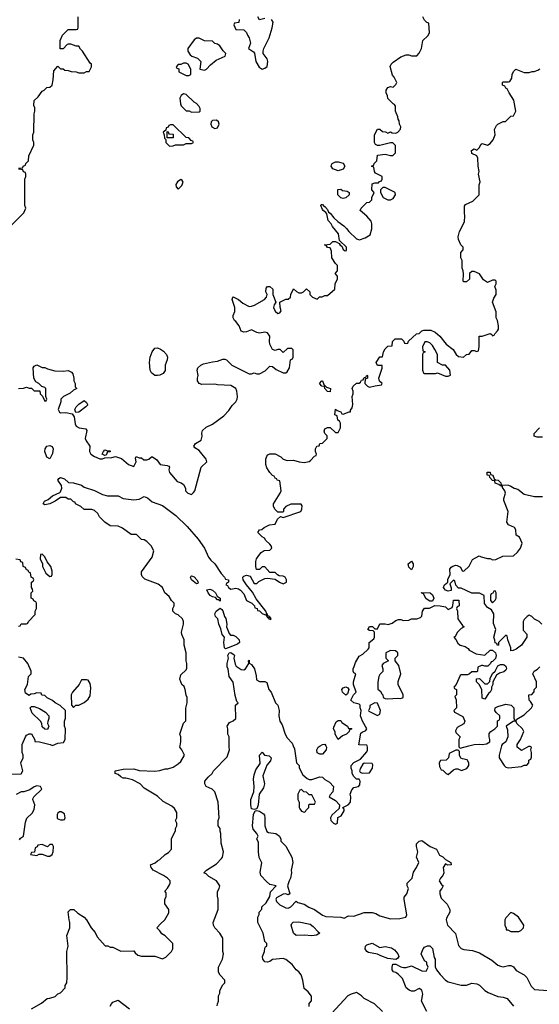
# Model space of a CAD drawing. Header units: inches. Extents: x 2380053 to 2584298, y 380219 to 546618.
# Tile 190 of 256: x 2442599 to 2446566, y 498025 to 505549. Entities that reach past the tile are written whole.
import ezdxf

# ---------------------------------------------------------------- set-up
doc = ezdxf.new("R2010")
doc.units = ezdxf.units.IN
doc.header["$MEASUREMENT"] = 0
doc.layers.add('C4449', color=7, linetype='Continuous')
doc.layers.add('C4540', color=7, linetype='Continuous')

msp = doc.modelspace()

# ---------------------------------------------------------------- linework, layer by layer
at = {"layer": 'C4449', "color": 2}
for points, elevation in [([(2442536.4, 499783.6), (2442610, 499786), (2442624, 499810), (2442608.7, 499870), (2442626, 499910), (2442626, 499930), (2442618, 499950), (2442618, 500000)], 66), ([(2442690, 497991), (2442765.6, 498034.4), (2442809.3, 498070.7), (2442830, 498071), (2442870, 498084.7), (2442890, 498104.7), (2442910, 498112), (2442946, 498150), (2442946, 498170), (2442958, 498190), (2442962, 498230), (2442958, 498430), (2442968.7, 498470), (2442958, 498550), (2442982, 498610), (2442982, 498650), (2442975.3, 498670), (2442968.4, 498731.6), (2442986, 498750), (2443012, 498750), (2443042, 498722), (2443092, 498690), (2443110, 498672), (2443144.7, 498610), (2443175.3, 498575.3), (2443190, 498542), (2443252.7, 498472.7), (2443271.6, 498471.6), (2443290, 498462), (2443310, 498462), (2443370, 498432), (2443470, 498434), (2443479.6, 498419.6), (2443502, 498402), (2443530, 498392), (2443630, 498392), (2443690, 498372), (2443714.6, 498385.4), (2443758, 498430), (2443768, 498450), (2443768, 498490), (2443710, 498548), (2443683.1, 498563.1), (2443670, 498586), (2443646, 498610), (2443676.4, 498643.6), (2443708, 498670), (2443736.4, 498723.6), (2443738, 498750), (2443707.3, 498792.7), (2443707.3, 498827.3), (2443718, 498850), (2443716.4, 498876.4), (2443708, 498890), (2443728.4, 498911.6), (2443742, 498938), (2443748, 498950), (2443748, 498970), (2443728, 498990), (2443698, 499010), (2443618, 499050), (2443602, 499070), (2443598, 499090), (2443633.6, 499106.4), (2443650, 499122), (2443670, 499132), (2443708.9, 499171.1), (2443734.6, 499185.4), (2443758, 499210), (2443758, 499290), (2443787.3, 499352.7), (2443788, 499370), (2443798, 499390), (2443798, 499410), (2443788.7, 499430), (2443798, 499450), (2443798, 499490), (2443780.4, 499520.4), (2443760.4, 499540.4), (2443694.6, 499574.6), (2443650, 499615.3), (2443550, 499678), (2443518, 499710), (2443460.1, 499740.1), (2443410, 499754), (2443390, 499754), (2443370, 499764), (2443350, 499782), (2443328, 499790), (2443328.7, 499808.7), (2443390, 499822), (2443470, 499824.7), (2443511.6, 499811.6), (2443630, 499806), (2443670, 499811.3), (2443710, 499824.7), (2443730, 499824.7), (2443770, 499838), (2443810, 499862), (2443830, 499882), (2443858, 499930), (2443838, 499970), (2443822, 499990), (2443823.5, 500000)], 62), ([(2444107.3, 498012.7), (2444108, 498030), (2444118, 498050), (2444118, 498090), (2444126, 498110), (2444126, 498130), (2444150, 498174), (2444166, 498190), (2444166, 498210), (2444128.9, 498248.9), (2444118, 498270), (2444118, 498310), (2444148, 498370), (2444155.3, 498410), (2444148.7, 498430), (2444148.7, 498530), (2444128, 498570), (2444088, 498610), (2444078, 498630), (2444075.3, 498650), (2444115.3, 498750), (2444115.3, 498830), (2444108.4, 498851.6), (2444108.4, 498888.4), (2444122, 498910), (2444128, 498930), (2444102, 498970), (2444043.2, 499003.2), (2444023.1, 499023.1), (2444006, 499030), (2444026, 499050), (2444100.4, 499099.6), (2444140.4, 499139.6), (2444148, 499150), (2444155.3, 499190), (2444136.4, 499256.4), (2444135.3, 499330), (2444128.9, 499348.9), (2444128.4, 499368.4), (2444115.3, 499390), (2444115.3, 499430), (2444122, 499450), (2444115.3, 499570), (2444088.9, 499648.9), (2444068, 499670), (2444022, 499690), (2444013.2, 499710), (2444013.2, 499730), (2444038, 499762), (2444068, 499790), (2444078, 499810), (2444183.1, 499916.9), (2444202, 499970), (2444198, 499990), (2444198, 500000)], 58), ([(2444687.8, 500000), (2444697.3, 499977.3), (2444712, 499870), (2444732, 499850), (2444732.7, 499832.7), (2444759.6, 499779.6), (2444794, 499750), (2444810, 499742), (2444830, 499742), (2444890, 499764.7), (2444910, 499762), (2444930, 499742), (2444963.6, 499723.6), (2444994, 499690), (2444991.1, 499648.9), (2444970, 499626), (2444962, 499610), (2445010, 499582), (2445042, 499550), (2445038, 499522), (2444982, 499470), (2444972, 499450), (2444974, 499430), (2444994, 499410), (2445010, 499402), (2445026, 499410), (2445028.4, 499451.6), (2445054.6, 499465.4), (2445076.4, 499503.6), (2445076.4, 499516.4), (2445066, 499530), (2445106, 499550), (2445126, 499570), (2445128, 499610), (2445122, 499630), (2445134.6, 499665.4), (2445150, 499682), (2445186, 499690), (2445196.4, 499703.6), (2445198, 499730), (2445190, 499746), (2445170, 499746), (2445150, 499766), (2445138, 499790), (2445138, 499810), (2445128.9, 499828.9), (2445128.7, 499850), (2445150, 499872), (2445200.4, 499899.6), (2445250, 499954), (2445253.6, 499966.4), (2445255.3, 499990), (2445252, 500000)], 58), ([(2444937, 500000), (2444942, 499990), (2444938, 499970), (2444910, 499938), (2444890, 499938), (2444870, 499946), (2444868, 499970), (2444878, 499990), (2444893, 500000)], 58), ([(2445952.5, 500000), (2445952.7, 499992.7), (2445962, 499982), (2446029.5, 500000)], 58), ([(2446277.5, 500000), (2446261, 499930), (2446261, 499910), (2446298, 499850), (2446310, 499838), (2446330, 499831.3), (2446430, 499842), (2446450, 499852), (2446470, 499854), (2446486, 499870), (2446486, 499890), (2446502, 499898), (2446507.3, 499912.7), (2446508, 499950), (2446502, 499970), (2446506, 499990), (2446496.4, 499996.4), (2446483.6, 499996.4), (2446430, 499966), (2446398, 499990), (2446398, 500000)], 58), ([(2442597.2, 499282.8), (2442605.6, 499294.4), (2442628, 499310), (2442643.7, 499416.3), (2442653.2, 499446.8), (2442694.6, 499485.4), (2442710, 499514), (2442714, 499550), (2442698, 499590), (2442700.4, 499599.6), (2442706, 499610), (2442768.7, 499670), (2442758, 499690), (2442730, 499694), (2442710, 499688), (2442676, 499664), (2442631.1, 499648.9), (2442610, 499648), (2442571.1, 499628.9)], 66), ([(2444808.4, 498008.4), (2444808.4, 498031.6), (2444827.3, 498052.7), (2444827.3, 498087.3), (2444800.4, 498120.4), (2444770, 498146), (2444762, 498210), (2444748.7, 498250), (2444730, 498274), (2444709.2, 498289.2), (2444679, 498330), (2444630, 498369), (2444610, 498375.3), (2444530, 498368.7), (2444510, 498353.2), (2444490, 498346.6), (2444469.6, 498349.6), (2444455.1, 498370), (2444452.7, 498390), (2444469, 498430), (2444470, 498454), (2444475.3, 498464.7), (2444486, 498470), (2444486, 498490), (2444470, 498506), (2444458, 498570), (2444418, 498650), (2444418, 498690), (2444427.3, 498712.7), (2444428, 498730), (2444447.3, 498752.7), (2444448, 498770), (2444480.4, 498799.6), (2444508, 498850), (2444514, 498886), (2444558, 498930), (2444510, 498942), (2444483.3, 498963.3), (2444439, 499010), (2444436, 499036), (2444446.6, 499106.6), (2444428.3, 499148.3), (2444421.1, 499190), (2444421.2, 499261.2), (2444409.6, 499290), (2444419, 499310), (2444409.4, 499330), (2444382.8, 499362.8), (2444376.4, 499390), (2444383.6, 499476.4), (2444396.4, 499503.6), (2444410, 499506), (2444430, 499502), (2444460.5, 499480.5), (2444467.3, 499470), (2444470.6, 499450.6), (2444471, 499390), (2444484.7, 499344.7), (2444498, 499338), (2444554, 499330), (2444582, 499310), (2444592, 499288), (2444592, 499272), (2444630, 499234), (2444676, 499150), (2444684.7, 499110), (2444671.3, 499050), (2444674.8, 499030), (2444666.8, 498990), (2444656, 498970), (2444644.7, 498930), (2444662, 498870), (2444650, 498862), (2444630, 498869.3), (2444610, 498867.3), (2444560.9, 498839.1), (2444554, 498830), (2444560.7, 498810), (2444585.5, 498785.5), (2444630, 498762), (2444650, 498761), (2444669.2, 498770.8), (2444710, 498814), (2444723.6, 498803.6), (2444770, 498791.3), (2444807.1, 498767.1), (2444850.9, 498750.9), (2444910, 498706), (2444936.9, 498696.9), (2445050.8, 498690.8), (2445075.3, 498684.7), (2445110, 498702), (2445150, 498698), (2445230, 498726), (2445290, 498726), (2445318, 498718), (2445350, 498701), (2445430, 498677.3), (2445500.2, 498679.8), (2445546, 498690), (2445554, 498710), (2445534.6, 498825.4), (2445535.3, 498844.7), (2445555.3, 498870), (2445568, 498910), (2445558, 498930), (2445558, 498950), (2445595.3, 498990), (2445605.6, 499034.4), (2445628.9, 499071.1), (2445646, 499110), (2445628, 499150), (2445638, 499190), (2445629.2, 499230), (2445629.5, 499250.5), (2445650, 499272), (2445670, 499278), (2445732, 499230), (2445782, 499210), (2445804.7, 499164.7), (2445830, 499152), (2445851.1, 499131.1), (2445891.3, 499110), (2445894, 499090), (2445868.7, 499088.7), (2445850, 499098), (2445832, 499070), (2445838, 499030), (2445830.9, 499009.1), (2445812, 498990), (2445802, 498970), (2445819.6, 498939.6), (2445832, 498930), (2445822, 498910), (2445806.8, 498893.2), (2445806, 498870), (2445816.9, 498836.9), (2445862, 498790), (2445882, 498750), (2445882, 498730), (2445856.9, 498683.1), (2445856, 498670), (2445866, 498630), (2445925.4, 498565.4), (2445950, 498474), (2445970, 498452), (2445990, 498444.7), (2446056.9, 498436.9), (2446110, 498418), (2446203.5, 498363.5), (2446250, 498324.7), (2446270, 498316), (2446290, 498311.3), (2446330, 498321), (2446350, 498321), (2446370, 498311.3), (2446390, 498284.7), (2446450.6, 498250.6), (2446470, 498231.3), (2446504.5, 498164.5), (2446530, 498138), (2446630.6, 498130.6)], 54), ([(2445708.7, 497970), (2445666, 498050), (2445676.2, 498103.8), (2445670, 498132.3), (2445650, 498146), (2445610, 498126.6), (2445590, 498126), (2445572.3, 498132.3), (2445549.2, 498150), (2445522, 498222), (2445492.5, 498252.5), (2445470, 498268.7), (2445454, 498274), (2445442, 498290), (2445442, 498310), (2445449.1, 498330.9), (2445470, 498332), (2445510, 498311), (2445530, 498306.8), (2445550, 498306), (2445590, 498319.3), (2445670, 498280.7), (2445702, 498278), (2445718, 498310), (2445708, 498332), (2445708, 498348), (2445690, 498358), (2445664, 498410), (2445679, 498450), (2445690, 498461), (2445711.6, 498471.6), (2445730, 498472), (2445750.7, 498450.7), (2445763.6, 498383.6), (2445771.3, 498370), (2445771.6, 498311.6), (2445782, 498290), (2445810, 498252), (2445850.9, 498210.9), (2445870, 498198), (2445970, 498171), (2446010, 498171), (2446050, 498186), (2446090, 498181), (2446110, 498171.3), (2446150, 498131.3), (2446175.3, 498115.3), (2446250, 498086), (2446290, 498081), (2446322, 498070), (2446370, 498012)], 50), ([(2445368, 497970), (2445308.4, 498028.4), (2445229.1, 498069.1), (2445208, 498090), (2445170, 498115.3), (2445130, 498104), (2445104.7, 498090), (2444981.4, 497958.6)], 54), ([(2443289.3, 498010), (2443299, 498030), (2443310, 498041), (2443350, 498058), (2443438, 497990)], 58)]:
    msp.add_lwpolyline(points, dxfattribs=dict(at, elevation=elevation))
for points, elevation in [([(2444390, 499514), (2444370, 499519), (2444363, 499550), (2444364.7, 499590), (2444387.3, 499650), (2444389.6, 499690), (2444384.7, 499744.7), (2444390, 499778), (2444403.1, 499816.9), (2444434.7, 499865.3), (2444429.5, 499930), (2444450, 499951), (2444468, 499928), (2444504.9, 499924.9), (2444519.1, 499910), (2444514, 499886), (2444486.4, 499853.6), (2444456.3, 499770), (2444467.7, 499710), (2444459.5, 499680.5), (2444428.2, 499631.8), (2444419.5, 499550), (2444410, 499518)], 54), ([(2445930, 499968), (2445878, 499942), (2445874, 499910), (2445854, 499890), (2445812.7, 499887.3), (2445802, 499870), (2445803.6, 499843.6), (2445818, 499818), (2445830, 499814), (2445854, 499790), (2445870, 499782), (2445910, 499818), (2445930, 499824.7), (2445943.6, 499823.6), (2445972.7, 499812.7), (2446012.5, 499827.5), (2446028, 499850), (2446028.7, 499870), (2446014.6, 499894.6), (2445980.4, 499900.4), (2445967.3, 499907.3), (2445958, 499930), (2445956.4, 499956.4), (2445947.3, 499967.3)], 58), ([(2445230, 499868), (2445219.6, 499860.4), (2445202, 499830), (2445194, 499810), (2445198, 499798), (2445212.7, 499792.7), (2445270, 499794), (2445294, 499830), (2445295.3, 499855.3), (2445290, 499866)], 58), ([(2444750, 499666), (2444738, 499662), (2444722, 499630), (2444722, 499590), (2444732, 499570), (2444732, 499530), (2444738, 499518), (2444750, 499502), (2444770, 499494), (2444782, 499498), (2444786, 499510), (2444806, 499530), (2444806, 499550), (2444810, 499554), (2444850, 499554), (2444858, 499570), (2444830, 499626), (2444810, 499626), (2444790, 499646), (2444768.4, 499648.4)], 58), ([(2442916.4, 499496.4), (2442903.6, 499496.4), (2442890, 499486), (2442885.4, 499474.6), (2442886, 499446), (2442910, 499434), (2442930, 499434), (2442942, 499438), (2442946, 499450), (2442942, 499482)], 66), ([(2442850, 499246), (2442830, 499246), (2442810, 499228), (2442770, 499246), (2442738, 499242), (2442732, 499228), (2442718, 499222), (2442712.7, 499187.3), (2442690, 499186), (2442682, 499170), (2442730, 499162), (2442748, 499172), (2442770, 499172), (2442810, 499158), (2442830, 499158), (2442848, 499170), (2442855.3, 499190), (2442858, 499230)], 66), ([(2446350, 498726), (2446310, 498686), (2446302, 498670), (2446302, 498630), (2446314, 498606), (2446314, 498594), (2446326, 498594), (2446350, 498582), (2446410, 498582), (2446426, 498590), (2446446, 498610), (2446448, 498630), (2446408, 498690), (2446370, 498718)], 58), ([(2444830, 498549.7), (2444770, 498554.7), (2444710, 498551.8), (2444689.7, 498569.7), (2444671.6, 498630), (2444675.9, 498644.1), (2444687.7, 498652.3), (2444730, 498656.2), (2444817.8, 498637.8), (2444840.6, 498620.6), (2444878, 498578), (2444891.3, 498570), (2444866.2, 498553.8)], 50), ([(2445350, 498459.5), (2445390, 498466.7), (2445437.7, 498457.7), (2445461.3, 498441.3), (2445487.3, 498410), (2445494.8, 498390), (2445484.5, 498375.5), (2445470, 498368), (2445410, 498375.6), (2445355.1, 498395.1), (2445330, 498409), (2445262, 498422), (2445249.6, 498429.6), (2445236.2, 498450), (2445239.5, 498470), (2445250, 498480.5), (2445290, 498492.7)], 50)]:
    msp.add_lwpolyline(points, close=True, dxfattribs=dict(at, elevation=elevation))
at = {"layer": 'C4540', "color": 2}
for points, elevation in [([(2442590, 504414), (2442622, 504418), (2442626, 504430), (2442642, 504438), (2442646, 504450), (2442666, 504470), (2442668, 504510), (2442706, 504590), (2442706, 504610), (2442698, 504630), (2442698, 504670), (2442708, 504690), (2442708.9, 504828.9), (2442715.3, 504850), (2442714.6, 504874.6), (2442707.3, 504892.7), (2442708.4, 504931.6), (2442740.4, 504959.6), (2442770, 505002), (2442786, 505010), (2442806, 505030), (2442830, 505034), (2442846, 505050), (2442855.3, 505090), (2442860.4, 505159.6), (2442890, 505194), (2442910, 505174), (2442930, 505174), (2442943.6, 505163.6), (2442970, 505162), (2442992.7, 505152.7), (2443030, 505152), (2443050, 505142), (2443090, 505142), (2443110, 505154), (2443130, 505154), (2443146, 505190), (2443146, 505210), (2443136.4, 505216.4), (2443078, 505310), (2443063.1, 505323.1), (2443050, 505346), (2443030, 505348), (2442990, 505362), (2442970, 505362), (2442961, 505359), (2442930, 505326), (2442907.3, 505327.3), (2442908.9, 505391.1), (2442926, 505430), (2442970, 505474), (2443030, 505474), (2443042, 505478), (2443046, 505490), (2443046, 505570)], 70), ([(2442590, 502732), (2442627.3, 502732.7), (2442650, 502742), (2442670, 502734), (2442690, 502734), (2442710, 502714), (2442752.7, 502712.7), (2442754, 502690), (2442772.7, 502672.7), (2442790, 502634), (2442802, 502638), (2442806, 502650), (2442798, 502670), (2442798, 502730), (2442790, 502738), (2442767.3, 502747.3), (2442746, 502770), (2442723.1, 502783.1), (2442708, 502810), (2442702, 502890), (2442710, 502902), (2442730, 502912), (2442770, 502892), (2442790, 502892), (2442810, 502882), (2442867.3, 502867.3), (2442930, 502862.8), (2442970, 502867.7), (2442994.7, 502854.7), (2443003.4, 502843.4), (2443013.4, 502810), (2443011, 502790), (2443022, 502770), (2443023.6, 502743.6), (2443034, 502730), (2443010, 502718), (2442985.4, 502694.6), (2442934, 502670), (2442914, 502650), (2442912, 502630), (2442892, 502570), (2442902, 502550), (2442910, 502544.7), (2442950, 502547.7), (2442998.5, 502538.5), (2443014, 502514), (2443022, 502462), (2443030, 502442), (2443054, 502430), (2443103.6, 502423.6), (2443112, 502410), (2443099.1, 502350), (2443106, 502330), (2443134.8, 502290), (2443131.3, 502250), (2443142, 502230), (2443170, 502211.3), (2443210, 502194), (2443230, 502194), (2443250, 502202), (2443303.6, 502203.6), (2443330, 502212), (2443375.3, 502195.3), (2443430, 502151.3), (2443470, 502134), (2443488, 502170), (2443482, 502198), (2443488.4, 502211.6), (2443510, 502202), (2443530, 502202), (2443546.8, 502186.8), (2443570, 502184.7), (2443586, 502190), (2443606, 502210), (2443614, 502210), (2443646.4, 502186.4), (2443671.1, 502151.1), (2443723.6, 502143.6), (2443736.9, 502136.9), (2443742, 502130), (2443738, 502110), (2443742, 502090), (2443800.7, 502020.7), (2443832, 502010), (2443850, 501998), (2443866, 501970), (2443864.7, 501950), (2443882, 501930), (2443910, 501922), (2443924.7, 501935.3), (2443935.3, 501950), (2443984, 502130), (2444028, 502170), (2444022, 502190), (2443970, 502258), (2443936.4, 502276.4), (2443928.7, 502290), (2443942, 502310), (2443984, 502336), (2443992.5, 502367.5), (2443989, 502390), (2443995.3, 502410), (2444023.7, 502436.3), (2444070, 502458.8), (2444157.5, 502522.5), (2444196.6, 502563.4), (2444220.1, 502599.9), (2444248.7, 502630), (2444259, 502650), (2444262, 502670), (2444258, 502710), (2444248, 502730), (2444210, 502754), (2444110, 502759), (2444090, 502764), (2443990, 502762), (2443969.1, 502769.1), (2443955.3, 502790), (2443955.3, 502810), (2443962, 502830), (2443954, 502870), (2443959, 502890), (2443982, 502910), (2444001.5, 502918.5), (2444070, 502936), (2444110, 502941), (2444150, 502956), (2444164.7, 502955.3), (2444178, 502950), (2444218, 502910), (2444350, 502842), (2444370, 502842), (2444390, 502851.3), (2444410, 502842), (2444430, 502842), (2444473.6, 502866.4), (2444510, 502902), (2444530, 502898), (2444556.9, 502876.9), (2444610, 502852), (2444630, 502852), (2444640.4, 502859.6), (2444658, 502890), (2444666, 502950), (2444682, 502958), (2444686, 502970), (2444687.3, 503027.3), (2444676.4, 503036.4), (2444643.6, 503036.4), (2444610, 503006), (2444588, 503028), (2444570, 503028.7), (2444550, 503022), (2444530, 503029), (2444509.1, 503070.9), (2444505.2, 503090), (2444508.7, 503130), (2444490, 503155.3), (2444470, 503162), (2444430, 503154), (2444410, 503159), (2444370, 503179), (2444330, 503164), (2444310, 503162), (2444288.7, 503168.7), (2444274, 503210), (2444250, 503242), (2444238, 503250), (2444228, 503270), (2444228, 503290), (2444240.4, 503319.6), (2444242, 503350), (2444222, 503410), (2444226, 503430), (2444230, 503432), (2444270, 503411.3), (2444302.8, 503382.8), (2444350, 503358), (2444370, 503361), (2444391.9, 503368.1), (2444469, 503410), (2444484, 503430), (2444489, 503450), (2444479, 503470), (2444482, 503498), (2444490, 503511.3), (2444510, 503511.3), (2444530.8, 503490.8), (2444531.3, 503450), (2444554, 503390), (2444542, 503370), (2444538, 503350), (2444550, 503322), (2444570, 503304.7), (2444586, 503310), (2444594.6, 503325.4), (2444587.3, 503352.7), (2444586, 503390), (2444630, 503414), (2444650, 503414), (2444666, 503430), (2444668, 503450), (2444690, 503492), (2444711.6, 503471.6), (2444730, 503462), (2444750, 503462), (2444766, 503470), (2444790, 503492), (2444814, 503470), (2444814, 503450), (2444834, 503430), (2444870, 503414), (2444888.4, 503431.6), (2444907.3, 503432.7), (2444930, 503442), (2444950, 503442), (2445006, 503490), (2445008.4, 503531.6), (2445026, 503570), (2445026, 503590), (2445008.7, 503610), (2445026, 503630), (2445026, 503670), (2445010, 503686), (2444982, 503730), (2444980.4, 503780.4), (2444970, 503806), (2444948.4, 503808.4), (2444942, 503822), (2444926, 503830), (2444970, 503834), (2444990, 503854), (2445010, 503854), (2445038, 503838), (2445045.4, 503825.4), (2445058, 503818), (2445070, 503794), (2445083.6, 503783.6), (2445094.6, 503785.4), (2445094, 503810), (2445042, 503862), (2445034, 503914), (2444988, 503970), (2444978, 503990), (2444954.6, 504014.6), (2444944.7, 504064.7), (2444937.2, 504077.2), (2444915.3, 504090), (2444910, 504098), (2444898, 504130), (2444902, 504138), (2444910, 504138), (2444922.8, 504122.8), (2444930, 504121), (2444950, 504098), (2444958, 504078), (2444970, 504071), (2444996.3, 504036.3), (2445027.3, 504007.3), (2445074.9, 503974.9), (2445094.9, 503954.9), (2445111, 503930), (2445170, 503876), (2445194, 503866), (2445236.4, 503883.6), (2445274, 503906), (2445288.7, 503950), (2445288.7, 503990), (2445282, 504010), (2445250, 504048), (2445198, 504090), (2445206, 504110), (2445226, 504130), (2445250, 504152), (2445270, 504154), (2445287.3, 504172.7), (2445288.4, 504191.6), (2445306, 504230), (2445288, 504250), (2445290, 504294), (2445310, 504302), (2445338, 504302), (2445347.3, 504312.7), (2445362, 504318), (2445366, 504330), (2445366, 504350), (2445316.4, 504376.4), (2445308.4, 504388.4), (2445302, 504422), (2445286, 504430), (2445302, 504438), (2445306, 504450), (2445326, 504470), (2445330, 504514), (2445390, 504522), (2445430, 504512), (2445447.3, 504512.7), (2445467.3, 504532.7), (2445467.3, 504587.3), (2445447.3, 504607.3), (2445430, 504608), (2445350, 504588), (2445330, 504588), (2445316.4, 504596.4), (2445308.4, 504611.6), (2445308, 504670), (2445330, 504712), (2445350, 504712), (2445370, 504694), (2445391.6, 504691.6), (2445410, 504682), (2445430, 504692), (2445443.6, 504683.6), (2445470, 504682), (2445486, 504690), (2445507.3, 504712.7), (2445508, 504730), (2445498, 504750), (2445496.4, 504776.4), (2445488.4, 504788.4), (2445487.3, 504807.3), (2445468, 504850), (2445467.3, 504887.3), (2445462, 504902), (2445450, 504906), (2445410, 504946), (2445407.3, 504967.3), (2445398, 504990), (2445398, 505010), (2445408.9, 505031.1), (2445430, 505038), (2445450, 505034), (2445470, 505054), (2445478, 505070), (2445458, 505110), (2445445.2, 505125.2), (2445428.9, 505191.1), (2445435.3, 505210), (2445450, 505224.7), (2445510, 505264.7), (2445550, 505282), (2445570, 505282), (2445590, 505274), (2445630, 505274), (2445650, 505294), (2445668, 505330), (2445678, 505390), (2445714.6, 505425.4), (2445728, 505450), (2445722, 505522), (2445707.3, 505527.3), (2445690, 505546), (2445678, 505570)], 66), ([(2444274, 505550), (2444272.7, 505527.3), (2444238, 505522), (2444234, 505510), (2444250, 505474), (2444310, 505472), (2444331, 505451), (2444338, 505430), (2444351.3, 505410), (2444362, 505370), (2444344.7, 505330), (2444384.7, 505304.7), (2444392.7, 505292.7), (2444402.8, 505230), (2444427.5, 505187.5), (2444450, 505171.3), (2444470, 505178), (2444488.9, 505191.1), (2444494, 505230), (2444488.7, 505250), (2444458, 505290), (2444458, 505310), (2444462, 505330), (2444504, 505410), (2444527.3, 505487.3), (2444535.3, 505530), (2444522, 505550)], 70), ([(2444470, 505559.3), (2444428.7, 505548.7), (2444418, 505570)], 70), ([(2443823.5, 500000), (2443828, 500030), (2443828, 500070), (2443822, 500090), (2443850, 500174), (2443867.3, 500192.7), (2443868.4, 500288.4), (2443878, 500330), (2443878, 500370), (2443868.9, 500388.9), (2443862, 500430), (2443853.6, 500453.6), (2443838, 500470), (2443828, 500490), (2443822, 500510), (2443830, 500542), (2443870, 500582), (2443874.6, 500594.6), (2443875.3, 500630), (2443868.7, 500650), (2443868.7, 500710), (2443855.3, 500770), (2443855.3, 500810), (2443838, 500850), (2443835.3, 500870), (2443848.7, 500930), (2443848.7, 500950), (2443842, 500970), (2443810, 501002), (2443788, 501010), (2443768, 501030), (2443768.7, 501050), (2443778, 501070), (2443778, 501090), (2443758, 501110), (2443740.4, 501140.4), (2443708, 501170), (2443688, 501210), (2443656.5, 501236.5), (2443554.6, 501274.6), (2443534.6, 501294.6), (2443528.7, 501310), (2443528.7, 501330), (2443610, 501442), (2443622, 501490), (2443602, 501530), (2443570, 501562), (2443550, 501574), (2443530, 501578), (2443490, 501615.3), (2443450, 501615.3), (2443383.1, 501663.1), (2443350, 501678), (2443290, 501682), (2443248, 501710), (2443208, 501750), (2443194.6, 501774.6), (2443170, 501798), (2443150, 501806), (2443090, 501806), (2443066, 501830), (2443026, 501850), (2443022, 501862), (2443010, 501866), (2442990, 501886), (2442970, 501886), (2442950, 501898), (2442910, 501898), (2442870.9, 501869.1), (2442830, 501849), (2442790, 501842), (2442778, 501850), (2442789.4, 501870.6), (2442816, 501884), (2442850, 501910.8), (2442904.7, 501935.3), (2442910, 501942), (2442921.2, 501970), (2442919, 501990), (2442889.1, 502030.9), (2442896.4, 502043.6), (2442910, 502051.3), (2442939.8, 502039.8), (2442972.7, 502012.7), (2443010, 502011.3), (2443070, 501991.3), (2443090, 501978), (2443170, 501951.3), (2443230, 501921), (2443270, 501911.3), (2443350, 501911.3), (2443390, 501891.3), (2443470, 501881), (2443510, 501884.7), (2443550, 501904.7), (2443575.3, 501895.3), (2443610, 501864.7), (2443690, 501838), (2443790, 501760.7), (2443876.5, 501676.5), (2443960.5, 501580.5), (2444010.8, 501510), (2444041, 501441), (2444058, 501418), (2444090, 501391.3), (2444136.9, 501316.9), (2444162, 501290), (2444170, 501274), (2444192, 501270), (2444194, 501250), (2444178, 501242), (2444174, 501230), (2444184.7, 501224.7), (2444192, 501210), (2444210, 501198), (2444250, 501204.7), (2444270, 501201), (2444284.7, 501190), (2444310, 501162), (2444331.3, 501111.3), (2444372, 501090), (2444392, 501070), (2444394, 501054), (2444412, 501050), (2444414, 501034), (2444430, 501032), (2444450, 501012), (2444479.6, 500999.6), (2444490, 500982), (2444499.6, 500979.6), (2444502, 500970), (2444514.6, 500965.4), (2444518, 500970), (2444510, 500986), (2444502, 500982), (2444506, 500990), (2444494.6, 500994.6), (2444490, 501006), (2444482, 501002), (2444486, 501010), (2444479, 501030), (2444404.1, 501124.1), (2444376, 501176), (2444329.5, 501229.5), (2444305.2, 501270), (2444302, 501290), (2444310, 501298), (2444330, 501304.7), (2444358, 501298), (2444390, 501242), (2444410, 501242), (2444424, 501256), (2444470, 501278), (2444490, 501282), (2444550, 501274), (2444582, 501250), (2444610, 501238), (2444635.3, 501250), (2444635.3, 501270), (2444626, 501290), (2444610, 501298), (2444580.4, 501300.4), (2444567.3, 501307.3), (2444550, 501326), (2444510, 501326), (2444470, 501368), (2444450, 501368), (2444430, 501348), (2444408, 501348), (2444402, 501370), (2444402, 501410), (2444408, 501430), (2444424.7, 501455.3), (2444442, 501478), (2444465.6, 501494.4), (2444510, 501496), (2444524, 501510), (2444519, 501530), (2444510, 501542), (2444478, 501570), (2444468.4, 501588.4), (2444450, 501598), (2444418, 501630), (2444430, 501652), (2444447.3, 501652.7), (2444466, 501670), (2444506, 501690), (2444550, 501694), (2444567.3, 501732.7), (2444590, 501754), (2444610, 501744.7), (2444746, 501790), (2444754, 501810), (2444755.3, 501835.3), (2444747.3, 501847.3), (2444670, 501848), (2444632, 501830), (2444614, 501810), (2444614, 501790), (2444610, 501786), (2444570, 501786), (2444550, 501806), (2444538, 501830), (2444538, 501850), (2444588, 501930), (2444595.3, 501950), (2444586, 502026), (2444566, 502030), (2444562, 502042), (2444550, 502046), (2444542, 502062), (2444530, 502066), (2444510, 502088), (2444485.6, 502125.6), (2444479, 502150), (2444479, 502190), (2444485.6, 502214.4), (2444494.6, 502225.4), (2444509.1, 502230.9), (2444550, 502230.8), (2444592, 502210), (2444611.1, 502191.1), (2444642, 502182), (2444690, 502182.8), (2444734, 502170), (2444770, 502166), (2444810, 502172), (2444820.4, 502179.6), (2444850, 502214), (2444862, 502218), (2444866, 502230), (2444858, 502250), (2444858, 502270), (2444868, 502290), (2444886, 502294), (2444890, 502312), (2444910, 502314), (2444946, 502350), (2444946, 502370), (2444930, 502386), (2444924.7, 502404.7), (2444930, 502422), (2444950, 502432), (2444970, 502432), (2445010, 502394), (2445030, 502394), (2445048, 502430), (2445047.3, 502467.3), (2445042, 502482), (2445028, 502490), (2445022, 502522), (2445006, 502530), (2445010, 502574), (2445022, 502562), (2445050, 502554), (2445058, 502538), (2445070, 502534), (2445114, 502554), (2445126, 502554), (2445126, 502566), (2445136.4, 502583.6), (2445142, 502610), (2445138, 502670), (2445146, 502690), (2445146, 502710), (2445138, 502730), (2445146, 502750), (2445170, 502771.3), (2445190, 502772), (2445200.4, 502779.6), (2445210, 502794), (2445222, 502798), (2445230, 502814), (2445242, 502818), (2445250, 502834), (2445254, 502830), (2445254, 502810), (2445238, 502802), (2445234, 502770), (2445254, 502750), (2445270, 502742), (2445312.7, 502752.7), (2445362, 502758), (2445366, 502770), (2445347.3, 502787.3), (2445342, 502810), (2445367.3, 502887.3), (2445366, 502906), (2445330, 502908), (2445322, 502930), (2445350, 502972), (2445370, 502974), (2445378, 503010), (2445390, 503034), (2445410, 503054), (2445442, 503058), (2445446, 503090), (2445466, 503110), (2445514, 503110), (2445532.7, 503092.7), (2445538, 503078), (2445550, 503074), (2445562, 503078), (2445567.3, 503092.7), (2445628, 503150), (2445648.7, 503151.3), (2445670, 503172), (2445684, 503176), (2445737.5, 503177.5), (2445770, 503162), (2445807.3, 503130), (2445854.8, 503070), (2445907.9, 503027.9), (2445931.3, 502990), (2445950, 502976), (2445988.4, 502971.6), (2446010, 502992), (2446030, 502994), (2446050, 503022), (2446070, 503022), (2446090, 503014), (2446102, 503018), (2446108.4, 503051.6), (2446108, 503132), (2446130, 503131.3), (2446190, 503152), (2446204.7, 503144.7), (2446210, 503134), (2446222, 503138), (2446226, 503150), (2446248.4, 503171.6), (2446254.6, 503185.4), (2446255.3, 503210), (2446248, 503250), (2446238, 503270), (2446238, 503318), (2446209, 503390), (2446219, 503421), (2446238, 503450), (2446236.4, 503483.6), (2446228, 503510), (2446238, 503530), (2446238, 503550), (2446230, 503558), (2446210, 503558), (2446170, 503542), (2446141.2, 503561.2), (2446110, 503608), (2446070, 503626), (2446050, 503626), (2446034, 503610), (2446032.7, 503567.3), (2446010, 503546), (2445990, 503546), (2445986, 503550), (2445987.3, 503607.3), (2445986, 503630), (2445978, 503650), (2445978, 503710), (2445966, 503730), (2445966, 503770), (2445986, 503790), (2445986, 503810), (2445968.4, 503828.4), (2445948.4, 503868.4), (2445948, 503890), (2445958, 503930), (2445994.6, 504005.4), (2445999, 504050), (2445994, 504070), (2445995.3, 504124.7), (2446002, 504138), (2446058, 504162), (2446106, 504210), (2446107.3, 504287.3), (2446115.3, 504310), (2446102, 504370), (2446108, 504390), (2446099, 504430), (2446098, 504490), (2446088.7, 504508.7), (2446050, 504528), (2446048, 504550), (2446070, 504562), (2446090, 504552), (2446108, 504570), (2446122, 504598), (2446130, 504602), (2446170, 504591.3), (2446190, 504602), (2446215.3, 504630), (2446228.7, 504670), (2446224, 504710), (2446240.2, 504739.8), (2446249.4, 504750.6), (2446290, 504771.3), (2446308, 504772), (2446348.4, 504811.6), (2446370, 504814), (2446388, 504850), (2446373.2, 504933.2), (2446335.3, 504990), (2446322, 505022), (2446310, 505026), (2446302, 505042), (2446286, 505050), (2446286, 505070), (2446290, 505074), (2446330, 505074), (2446342, 505078), (2446356.4, 505103.6), (2446358, 505130), (2446370, 505154), (2446388.4, 505171.6), (2446450, 505144.7), (2446490, 505144.7), (2446512.7, 505152.7), (2446527.3, 505152.7), (2446556.4, 505163.6), (2446570, 505174)], 62), ([(2442530, 503974), (2442630, 504074), (2442646, 504110), (2442638, 504130), (2442638, 504330), (2442646, 504350), (2442646, 504370), (2442642, 504382), (2442628, 504388), (2442622, 504402), (2442590, 504406)], 70), ([(2446590, 502358), (2446550, 502358), (2446527.3, 502367.3), (2446527.3, 502387.3), (2446568, 502430)], 58), ([(2446586, 500930), (2446566, 500950), (2446528.9, 500968.9), (2446510, 500988), (2446490, 500998), (2446474, 500990), (2446450, 500966), (2446442, 500950), (2446443.6, 500883.6), (2446470, 500854), (2446472, 500830), (2446430.7, 500769.3), (2446390, 500739), (2446368, 500728), (2446350, 500726), (2446348, 500750), (2446326, 500810), (2446322, 500842), (2446310, 500846), (2446254, 500790), (2446254, 500770), (2446248, 500768), (2446242, 500782), (2446228.4, 500788.4), (2446227.3, 500807.3), (2446218, 500830), (2446235.3, 500890), (2446216.4, 500936.4), (2446218, 501010), (2446200.4, 501040.4), (2446170, 501058), (2446148.4, 501088.4), (2446146, 501150), (2446110, 501168), (2446050, 501166), (2445970, 501206), (2445950, 501206), (2445928.4, 501228.4), (2445922, 501262), (2445910, 501266), (2445882, 501238), (2445892.7, 501207.3), (2445892.7, 501187.3), (2445870, 501182), (2445850, 501189), (2445835.3, 501210), (2445842, 501230), (2445868, 501250), (2445868.9, 501271.1), (2445886, 501310), (2445882, 501350), (2445893.6, 501366.4), (2445905.6, 501374.4), (2445930, 501381), (2445938, 501378), (2445964.7, 501364.7), (2445978, 501338), (2445990, 501334), (2446030, 501374), (2446056.4, 501423.6), (2446108.4, 501451.6), (2446123.6, 501443.6), (2446170, 501432), (2446191.6, 501431.6), (2446210, 501422), (2446234.6, 501425.4), (2446288.9, 501451.1), (2446370, 501452), (2446400.4, 501479.6), (2446422, 501510), (2446435.3, 501550), (2446414.6, 501594.6), (2446388.7, 501610), (2446388, 501650), (2446378, 501670), (2446330, 501688), (2446318, 501710), (2446328, 501790), (2446296.4, 501876.4), (2446295.3, 501890), (2446308.7, 501930), (2446302, 501950), (2446286, 501974), (2446286, 501986), (2446274, 501986), (2446258, 501998), (2446230, 502008), (2446226, 502026), (2446208.7, 502028.7), (2446188, 502050), (2446186, 502066), (2446168, 502070), (2446167.3, 502092.7), (2446191.1, 502091.1), (2446194, 502074), (2446212, 502070), (2446222, 502042), (2446232, 502032), (2446252, 502030), (2446272, 502010), (2446274, 501994), (2446330, 501991.3), (2446350, 501984.7), (2446374, 501970), (2446402, 501962), (2446450, 501924.7), (2446530, 501904.7), (2446590, 501906)], 58), ([(2442590, 500914), (2442602, 500918), (2442610, 500934), (2442650, 500934), (2442662, 500938), (2442666, 500950), (2442716.4, 501003.6), (2442718, 501030), (2442726, 501050), (2442726, 501090), (2442722, 501102), (2442707.3, 501107.3), (2442702, 501122), (2442686, 501130), (2442686, 501170), (2442698, 501182), (2442696.4, 501196.4), (2442688, 501210), (2442688, 501250), (2442702, 501258), (2442706, 501270), (2442702, 501282), (2442686, 501290), (2442682, 501322), (2442670, 501326), (2442662, 501342), (2442650, 501346), (2442642, 501362), (2442626, 501370), (2442622, 501402), (2442607.3, 501407.3), (2442602, 501422), (2442570, 501426)], 66), ([(2445252, 500000), (2445250, 500006), (2445187.3, 500007.3), (2445204, 500096), (2445214, 500106), (2445242, 500118), (2445248.7, 500130), (2445217.2, 500190), (2445202, 500230), (2445206, 500270), (2445198, 500290), (2445198, 500310), (2445190, 500318), (2445150, 500328), (2445128, 500350), (2445148, 500390), (2445168, 500410), (2445148, 500470), (2445148.7, 500490), (2445166, 500550), (2445150, 500558), (2445144, 500570), (2445144, 500590), (2445154, 500606), (2445162, 500638), (2445190, 500684.7), (2445218, 500702), (2445260.4, 500739.6), (2445268, 500750), (2445268, 500790), (2445302, 500818), (2445308.7, 500830), (2445308, 500868), (2445298, 500878), (2445270, 500882), (2445258, 500890), (2445270, 500911.3), (2445291.6, 500911.6), (2445310, 500894), (2445330, 500894), (2445348.4, 500931.6), (2445390, 500932), (2445413.6, 500926.4), (2445443.1, 500936.9), (2445470, 500958), (2445490, 500964.7), (2445510, 500964.7), (2445530, 500958), (2445570, 500962), (2445590, 500971.3), (2445630, 500971.3), (2445659, 500981), (2445668.9, 500991.1), (2445675.3, 501030), (2445690, 501052), (2445727.3, 501052.7), (2445768, 501072), (2445810, 501071.3), (2445850, 501062), (2445870, 501042), (2445876.4, 501043.6), (2445902, 501058), (2445907.3, 501072.7), (2445910, 501114), (2445952.7, 501112.7), (2445954, 501070), (2445938, 501062), (2445934, 501050), (2445942, 501030), (2445944.7, 500970), (2445979.6, 500919.6), (2445992, 500910), (2445970, 500898), (2445942, 500870), (2445923.6, 500836.4), (2445914, 500830), (2445930, 500814), (2445945.4, 500785.4), (2445962, 500770), (2445999.8, 500759.8), (2446023.6, 500743.6), (2446031.6, 500731.6), (2446083.6, 500703.6), (2446150, 500694), (2446190, 500732), (2446210, 500732), (2446230.8, 500710.8), (2446236, 500690), (2446230.9, 500669.1), (2446210, 500646), (2446198, 500642), (2446194, 500630), (2446174, 500610), (2446150, 500608), (2446135.3, 500615.3), (2446125.4, 500614.6), (2446098, 500602), (2446094, 500570), (2446090, 500566), (2446050, 500566), (2446034, 500550), (2446016.9, 500543.1), (2445970, 500542), (2445962.8, 500537.2), (2445931.6, 500468.4), (2445914, 500450), (2445918, 500438), (2445934, 500430), (2445934, 500390), (2445922, 500378), (2445931.3, 500351.3), (2445934, 500290), (2445914, 500270), (2445918, 500258), (2445983.6, 500223.6), (2445998, 500190), (2445990, 500168), (2445939.6, 500140.4), (2445926, 500114), (2445930, 500102), (2445962, 500070), (2445951.3, 500050), (2445952.5, 500000)], 58), ([(2442618, 500000), (2442618, 500010), (2442642, 500070), (2442650, 500082), (2442670, 500092), (2442690, 500092), (2442714, 500046), (2442714, 500034), (2442751.1, 500031.1), (2442831.1, 500011.1), (2442850, 500002), (2442890, 500022), (2442932.9, 500027.1), (2442946, 500050), (2442948, 500130), (2442942, 500150), (2442942, 500190), (2442948.4, 500211.6), (2442948, 500270), (2442908.4, 500308.4), (2442870, 500328), (2442850, 500348), (2442808.4, 500368.4), (2442790, 500386), (2442767.3, 500387.3), (2442762, 500402), (2442730, 500406), (2442710, 500398), (2442683.6, 500396.4), (2442670, 500386), (2442642, 500402), (2442638, 500430), (2442658, 500470), (2442666, 500530), (2442686, 500550), (2442686, 500570), (2442662, 500630), (2442628, 500670), (2442590, 500679)], 66), ([(2444198, 500000), (2444198, 500070), (2444188.9, 500088.9), (2444188, 500130), (2444182, 500150), (2444202, 500178), (2444230, 500192), (2444248, 500210), (2444246, 500310), (2444266, 500330), (2444258, 500338), (2444244.7, 500384.7), (2444230, 500488), (2444199, 500530), (2444190, 500586), (2444183.1, 500603.1), (2444182, 500630), (2444194, 500670), (2444189, 500691), (2444198, 500710), (2444210, 500714.8), (2444236.1, 500696.1), (2444239.1, 500690), (2444233.4, 500670), (2444244.4, 500624.4), (2444253, 500610), (2444290, 500583), (2444310, 500580.7), (2444324, 500590), (2444348, 500630), (2444346, 500650), (2444350, 500654), (2444352, 500632), (2444370, 500622), (2444390.8, 500590), (2444403.6, 500536.4), (2444406, 500506), (2444430, 500492), (2444470, 500491), (2444484.7, 500484.7), (2444501, 500430), (2444518, 500410), (2444551.3, 500330), (2444571, 500310), (2444581, 500270), (2444578, 500230), (2444584.7, 500190), (2444602, 500162), (2444624.7, 500090), (2444642, 500062), (2444679.6, 500019.6), (2444687.8, 500000)], 58), ([(2446029.5, 500000), (2446070, 500010.8), (2446110, 500014), (2446130, 500010.7), (2446163.2, 500016.8), (2446188.7, 500030), (2446189, 500050), (2446182.7, 500070), (2446184.5, 500095.5), (2446195.3, 500110), (2446228, 500130), (2446248, 500150), (2446248.4, 500191.6), (2446262, 500198), (2446266, 500210), (2446266, 500230), (2446236.4, 500256.4), (2446228, 500270), (2446230, 500292), (2446250, 500302), (2446310, 500318), (2446350.9, 500310.9), (2446371.3, 500290), (2446372.7, 500212.7), (2446378, 500198), (2446390, 500194), (2446395.3, 500204.7), (2446450, 500238), (2446508, 500290), (2446518, 500310), (2446500.4, 500340.4), (2446488, 500350), (2446486, 500390), (2446510, 500394), (2446527.3, 500412.7), (2446528.4, 500431.6), (2446546, 500450), (2446546, 500490), (2446518, 500550), (2446528, 500570), (2446553.2, 500586.8), (2446570, 500604.7)], 58), ([(2446398, 500000), (2446398, 500010), (2446422, 500050), (2446448, 500110), (2446438, 500130), (2446395.3, 500170), (2446390, 500186), (2446370, 500188), (2446314, 500150), (2446323.6, 500123.6), (2446326, 500070), (2446311, 500030), (2446282, 500010), (2446278, 500002), (2446277.5, 500000)], 58), ([(2444893, 500000), (2444910, 500011.3), (2444930, 500014), (2444937, 500000)], 58)]:
    msp.add_lwpolyline(points, dxfattribs=dict(at, elevation=elevation))
for points, elevation in [([(2443970, 505408), (2443950, 505408), (2443930, 505395.3), (2443882, 505330), (2443882, 505310), (2443899.6, 505279.6), (2443914, 505270), (2443955.3, 505255.3), (2443982, 505230), (2443974, 505170), (2444010, 505164.7), (2444026, 505170), (2444056.4, 505203.6), (2444100.2, 505239.8), (2444168.4, 505271.6), (2444174, 505290), (2444152.1, 505312.1), (2444128, 505350), (2444110, 505362), (2444088.4, 505368.4), (2444070, 505386), (2444010, 505388)], 70), ([(2443870, 505218), (2443850, 505218), (2443830, 505206), (2443810, 505206), (2443794, 505190), (2443798, 505178), (2443812.7, 505172.7), (2443814, 505150), (2443870, 505122), (2443890, 505122), (2443906, 505130), (2443906, 505170), (2443886, 505210)], 70), ([(2443850, 504982), (2443832, 504970), (2443822, 504950), (2443825.4, 504905.4), (2443831.6, 504891.6), (2443870, 504854), (2443891.6, 504851.6), (2443910, 504842), (2443970, 504844.7), (2443978, 504850), (2443978, 504870), (2443970, 504886), (2443948.4, 504908.4), (2443930, 504918), (2443870, 504978)], 70), ([(2443770, 504746), (2443750, 504746), (2443738, 504742), (2443732.7, 504727.3), (2443718, 504722), (2443714, 504706), (2443694, 504690), (2443702, 504670), (2443703.6, 504643.6), (2443714, 504634), (2443714, 504610), (2443743.6, 504583.6), (2443770, 504584.7), (2443788, 504592), (2443850, 504592), (2443870, 504602), (2443910, 504602), (2443926, 504610), (2443922, 504622), (2443907.3, 504627.3), (2443890, 504646), (2443868.9, 504648.9)], 70), ([(2444100.4, 504780.4), (2444070, 504778), (2444062, 504770), (2444058, 504750), (2444064.7, 504730), (2444090, 504718), (2444110, 504722), (2444122, 504750), (2444118, 504770)], 70), ([(2443726, 504646), (2443726, 504694), (2443732.7, 504692.7), (2443738, 504678), (2443770, 504674), (2443770, 504646)], 70), ([(2445030, 504395.3), (2444989, 504409), (2444978, 504430), (2444980.4, 504439.6), (2444986, 504450), (2445010, 504462), (2445030, 504462), (2445070, 504452), (2445082, 504430), (2445070, 504406)], 66), ([(2443830, 504328), (2443804.7, 504310), (2443792, 504290), (2443792.7, 504272.7), (2443810, 504254), (2443838, 504282), (2443847.3, 504307.3), (2443840.4, 504320.4)], 70), ([(2445390, 504268), (2445372.7, 504267.3), (2445354, 504250), (2445354, 504230), (2445374, 504190), (2445410, 504172), (2445430, 504172), (2445450, 504182), (2445468, 504210), (2445466, 504230)], 66), ([(2445070, 504182), (2445050, 504188.7), (2445028, 504210), (2445027.3, 504252.7), (2445050, 504254), (2445063.6, 504243.6), (2445099.6, 504239.6), (2445114, 504230), (2445114, 504210), (2445090, 504188)], 66), ([(2445710, 503088.7), (2445692, 503088), (2445674, 503050), (2445678, 503018), (2445694, 503010), (2445678, 503002), (2445674, 502990), (2445674, 502870), (2445682, 502850), (2445690, 502844.7), (2445730, 502844.7), (2445774, 502846), (2445790, 502852), (2445850, 502824.7), (2445870, 502826), (2445888, 502832), (2445884, 502870), (2445850, 502908.7), (2445828.4, 502908.4), (2445788.9, 502928.9), (2445788, 502990), (2445769, 503030), (2445750, 503059), (2445730, 503079)], 62), ([(2443650, 502829.3), (2443629.5, 502829.5), (2443605.2, 502850), (2443596, 502870), (2443589.3, 502930), (2443596, 502970), (2443610, 503011.3), (2443630, 503038.8), (2443650, 503040.7), (2443672.8, 503032.8), (2443695.9, 503015.9), (2443718.8, 502990), (2443726.8, 502970), (2443726, 502950), (2443710.8, 502910), (2443710.7, 502869.3), (2443693.2, 502846.8), (2443670, 502833.2)], 66), ([(2444970, 502706), (2444950, 502708), (2444928.7, 502730), (2444927.3, 502747.3), (2444906, 502750), (2444890, 502766), (2444888, 502770), (2444906, 502790), (2444910.9, 502790.9), (2444922, 502762), (2444942, 502742), (2444970.8, 502730.8)], 62), ([(2443028.7, 502548.7), (2443019, 502570), (2443029.3, 502590.7), (2443049.3, 502610.7), (2443090, 502638.8), (2443110, 502624.7), (2443117.3, 502610), (2443115.5, 502604.5), (2443104.7, 502590), (2443050, 502549.2)], 66), ([(2442830, 502192.7), (2442805.4, 502205.4), (2442789.6, 502250), (2442793.3, 502270), (2442807, 502290), (2442830, 502296), (2442847.4, 502287.4), (2442854.7, 502270), (2442850, 502234)], 62), ([(2443270, 502254), (2443290, 502254), (2443290, 502246), (2443270, 502246), (2443258, 502222), (2443250, 502218), (2443228, 502228), (2443238, 502250), (2443250, 502262)], 66), ([(2442770, 501466), (2442758, 501462), (2442754, 501430), (2442774, 501390), (2442772, 501370), (2442799.6, 501319.6), (2442830, 501294), (2442842, 501298), (2442846, 501310), (2442846, 501334), (2442835.3, 501370), (2442807.3, 501407.3), (2442790, 501446)], 66), ([(2445590, 501346), (2445570, 501366), (2445566, 501390), (2445590, 501412), (2445602, 501390), (2445602, 501370)], 58), ([(2443950, 501239), (2443909.5, 501270), (2443902.7, 501290), (2443904.8, 501295.2), (2443910, 501298.8), (2443930, 501293), (2443950.7, 501270), (2443961, 501250), (2443958, 501242)], 58), ([(2444130, 501106), (2444116.4, 501116.4), (2444110, 501115.3), (2444094.6, 501134.6), (2444070, 501139.3), (2444054, 501150), (2444037.2, 501170), (2444028.7, 501191.3), (2444050, 501197.3), (2444070, 501190.6), (2444093, 501170), (2444105.4, 501145.4), (2444130.8, 501130)], 58), ([(2446230, 501186), (2446218, 501182), (2446212.7, 501167.3), (2446198, 501162), (2446194, 501150), (2446194, 501110), (2446210, 501094), (2446230, 501114), (2446238, 501130), (2446238, 501170)], 58), ([(2445730, 501106), (2445703.1, 501123.1), (2445682, 501162), (2445670, 501166), (2445667.3, 501172.7), (2445734, 501170), (2445750, 501154), (2445762, 501130), (2445750, 501106)], 58), ([(2444170, 500742), (2444162, 500750), (2444157.2, 500790), (2444162, 500830), (2444145.2, 500850), (2444135.1, 500895.1), (2444119.5, 500930), (2444111.3, 500971.3), (2444092.7, 500990), (2444089.2, 501010), (2444099.3, 501030), (2444130, 501051.3), (2444143.5, 501043.5), (2444150, 501032), (2444163, 500990), (2444173.1, 500973.1), (2444180.4, 500930), (2444179.1, 500910), (2444198, 500858), (2444207.3, 500847.3), (2444230, 500846), (2444250, 500836), (2444274.8, 500810), (2444276, 500790), (2444262.5, 500777.5), (2444190, 500748.7)], 58), ([(2445430, 500728), (2445394, 500710), (2445394, 500670), (2445414, 500650), (2445374, 500630), (2445364.7, 500615.3), (2445372, 500590), (2445371.3, 500568.7), (2445350, 500546), (2445342, 500530), (2445332.7, 500487.3), (2445332.7, 500432.7), (2445355.3, 500415.3), (2445361, 500401), (2445372, 500390), (2445374, 500370), (2445390, 500362), (2445410, 500358.8), (2445486, 500366), (2445510, 500362), (2445526, 500370), (2445528, 500390), (2445488, 500470), (2445488.9, 500491.1), (2445508, 500550), (2445494, 500614), (2445466, 500650), (2445466, 500670), (2445486, 500690), (2445486, 500710), (2445467.3, 500727.3)], 58), ([(2446150, 500358), (2446130, 500366), (2446128, 500430), (2446108.4, 500468.4), (2446086, 500490), (2446087.3, 500512.7), (2446110, 500514), (2446150, 500474), (2446170, 500474), (2446188, 500492), (2446190, 500514), (2446210, 500554), (2446228.4, 500571.6), (2446249.1, 500610.9), (2446270, 500621), (2446290, 500622.8), (2446299.1, 500619.1), (2446310.8, 500610), (2446314.8, 500590), (2446310, 500578), (2446295.2, 500564.8), (2446263.5, 500556.5), (2446239.6, 500540.4), (2446212, 500490), (2446211.1, 500468.9), (2446202, 500450), (2446202, 500430), (2446192, 500410), (2446179.6, 500400.4)], 58), ([(2443110, 500506), (2443070, 500506), (2443054, 500470), (2443002, 500410), (2442992, 500390), (2442994, 500310), (2443010, 500294), (2443028, 500312), (2443050, 500312), (2443090, 500332), (2443122, 500358), (2443137.2, 500382.8), (2443143.1, 500443.1), (2443136.4, 500476.4), (2443122, 500502)], 66), ([(2445090, 500388.7), (2445064, 500410), (2445059, 500430), (2445070, 500444.7), (2445090, 500452), (2445103.6, 500443.6), (2445111.3, 500431.3), (2445102, 500398)], 58), ([(2442810, 500126), (2442790, 500128), (2442770, 500146), (2442768, 500170), (2442758, 500190), (2442695.3, 500250), (2442678, 500290), (2442690, 500302), (2442710, 500302), (2442750, 500284.7), (2442796.8, 500256.8), (2442822, 500230), (2442822, 500210), (2442812.7, 500187.3), (2442812, 500170), (2442822, 500150)], 66), ([(2445310, 500328), (2445272, 500308), (2445272, 500292), (2445262, 500270), (2445264.7, 500264.7), (2445330, 500231.3), (2445350, 500242), (2445353.2, 500270), (2445330, 500326)], 58), ([(2445110, 500134), (2445130, 500134), (2445134, 500130), (2445118, 500122), (2445114, 500110), (2445094, 500090), (2445063.6, 500076.4), (2445030, 500048.7), (2445008.7, 500088.7), (2445008.4, 500108.4), (2444995.3, 500130), (2444996.4, 500143.6), (2445016.4, 500183.6), (2445030, 500194), (2445050, 500194), (2445059.6, 500179.6), (2445102, 500150)], 58)]:
    msp.add_lwpolyline(points, close=True, dxfattribs=dict(at, elevation=elevation))

doc.saveas('drawing.dxf')
